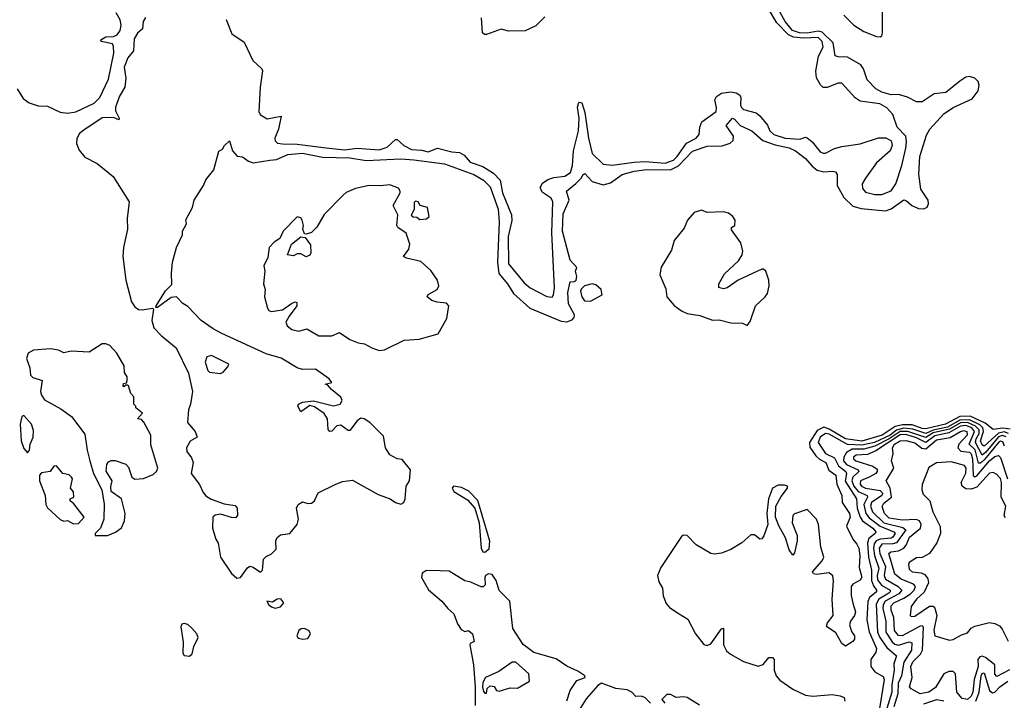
# Model space of a CAD drawing. Extents: x 2472589 to 2662339, y 701009 to 849030.
# Tile 128 of 256: x 2553043 to 2558446, y 781850 to 785585. Entities that reach past the tile are written whole.
import ezdxf

# ---------------------------------------------------------------- set-up
doc = ezdxf.new("R2010")
doc.units = 0

msp = doc.modelspace()

# ---------------------------------------------------------------- linework, layer by layer
at = {"layer": '0CON05XD'}
for points in [[(2554152.9, 783862.9), (2554105, 783888.2), (2554038.6, 783935), (2553965, 784012), (2553938.3, 784028.3), (2553904, 784064), (2553875, 784060), (2553800, 784005), (2553790, 784005), (2553792.5, 784015), (2553842.9, 784097.1), (2553877.3, 784132.7), (2553875.6, 784195), (2553882, 784255), (2553904.2, 784335.8), (2553936, 784405), (2553936.7, 784425), (2553957.5, 784465), (2553955, 784486.7), (2553992, 784555), (2554001.2, 784595), (2554052, 784675), (2554064.3, 784705.7), (2554109.1, 784760.9), (2554135, 784863.3), (2554155.8, 784874.2), (2554166.7, 784895), (2554195, 784920), (2554210, 784865), (2554236.7, 784836.7), (2554265, 784832), (2554298.5, 784808.5), (2554325, 784799.6), (2554415, 784813.3), (2554452.4, 784817.6), (2554515, 784845.2), (2554595, 784853), (2554705, 784830.8), (2554855, 784826.2), (2554945, 784812.2), (2555135, 784820.6), (2555205, 784816.6), (2555373.4, 784793.4), (2555535.2, 784735.2), (2555588.9, 784705), (2555625, 784668.6), (2555668.1, 784545), (2555674.1, 784475), (2555664.7, 784255), (2555673.2, 784193.2), (2555720, 784135), (2555752.5, 784082.5), (2555842.7, 784002.7), (2556015, 783931.2), (2556045, 783926.2), (2556075, 783937.5), (2556085, 783950), (2556086.7, 783965), (2556055.5, 784025.5), (2556051.3, 784088.7), (2556063.9, 784146.1), (2556085, 784147.5), (2556096.7, 784155), (2556100, 784175), (2556092.5, 784205), (2556100, 784225), (2556063.8, 784265), (2556021.5, 784425), (2556025, 784520), (2556057.5, 784595), (2556044.3, 784645), (2556094.7, 784685.3), (2556123.3, 784715), (2556135, 784736.2), (2556145, 784740.8), (2556185, 784696.5), (2556245, 784678.6), (2556285, 784690), (2556350, 784735), (2556415, 784754.7), (2556485, 784762.3), (2556615, 784761.2), (2556657.5, 784782.5), (2556735, 784863.5), (2556815, 784890.6), (2556897.9, 784892.1), (2556942.7, 784907.3), (2556958, 784922), (2556959.7, 784945), (2556920, 785005), (2556955, 785043.8), (2556965, 785040), (2556997.1, 785005), (2557061.1, 784975), (2557121.7, 784921.7), (2557188.9, 784898.9), (2557265, 784882.5), (2557301.1, 784865), (2557355, 784823.2), (2557391, 784781), (2557419.7, 784759.7), (2557455, 784749.5), (2557504.5, 784754.5), (2557520.4, 784750.4), (2557528.8, 784735), (2557528.9, 784675), (2557565, 784609.1), (2557615, 784561.8), (2557660.7, 784549.3), (2557795, 784535.6), (2557825, 784547.8), (2557895, 784595.7), (2557910.3, 784590.3), (2557938, 784565), (2557975, 784549.5), (2558005, 784547.8), (2558023.6, 784556.4), (2558030, 784575), (2558027.8, 784595), (2557988.5, 784655), (2557977.1, 784737.1), (2557982.5, 784835), (2558018.5, 784951.5), (2558038.2, 784985), (2558115, 785069.2), (2558165, 785103.5), (2558269.5, 785150.5), (2558302.5, 785195), (2558309, 785225), (2558302.5, 785245), (2558285, 785264.7), (2558255, 785273.5), (2558235, 785269.2), (2558202, 785248), (2558125.4, 785185), (2558061.9, 785178.1), (2557995, 785134.2), (2557965, 785134.2), (2557915, 785160.2), (2557865, 785173.8), (2557825, 785172.3), (2557775, 785187.2), (2557740.8, 785205), (2557694.4, 785254.4), (2557673.7, 785315), (2557658, 785338), (2557585, 785380), (2557535, 785380.8), (2557517.6, 785387.6), (2557507.2, 785457.2), (2557447, 785517), (2557425, 785521.3), (2557365, 785511.6), (2557322.3, 785512.3), (2557283.2, 785525), (2557244.3, 785575), (2557190.2, 785670.2)], [(2554175.4, 785585.4), (2554206.7, 785506.7), (2554275, 785460.8), (2554321.6, 785361.6), (2554372, 785315), (2554375.8, 785305), (2554361.8, 785215), (2554355, 785080), (2554365, 785062.5), (2554400.7, 785040.7), (2554477.5, 785055), (2554463.3, 784985), (2554442.5, 784935), (2554445, 784920), (2554458.3, 784908.3), (2554484.3, 784904.3), (2554565, 784902.9), (2554725, 784881.3), (2554825, 784871.6), (2554895, 784879.6), (2555015, 784870.3), (2555059.2, 784885), (2555105, 784928.1), (2555115, 784928.5), (2555151.1, 784895), (2555193, 784873), (2555249.4, 784869.4), (2555285, 784860), (2555335, 784879.3), (2555415, 784859.1), (2555455.8, 784855.8), (2555481.3, 784841.3), (2555515, 784803.8), (2555585, 784779.2), (2555643, 784743), (2555680, 784705), (2555692.9, 784635), (2555742.2, 784515), (2555743.1, 784483.1), (2555722.9, 784395), (2555724.5, 784245), (2555811, 784141), (2555845, 784112.9), (2555935, 784065.4), (2555965, 784063.1), (2555973.1, 784075), (2555977, 784113), (2555962.3, 784415), (2555968.2, 784585), (2555959.2, 784605), (2555909.4, 784639.4), (2555900, 784665), (2555911.5, 784688.5), (2555941.2, 784708.8), (2555975, 784718.9), (2556035, 784725.6), (2556065, 784746.2), (2556076.9, 784785), (2556082, 784865), (2556108.8, 784975), (2556114, 785045), (2556104.6, 785105), (2556109.4, 785125), (2556115, 785132.5), (2556127.9, 785127.9), (2556144.5, 785075), (2556164.6, 784935), (2556185, 784850), (2556245, 784792.5), (2556293.6, 784786.4), (2556415, 784804.1), (2556475, 784806.6), (2556585, 784798.1), (2556630.9, 784815), (2556651.3, 784835), (2556702.2, 784907.8), (2556755, 784934.2), (2556772.5, 784955), (2556776, 784995), (2556786.2, 785025), (2556865, 785082), (2556867.4, 785102.6), (2556857.5, 785145), (2556865.9, 785164.1), (2556895, 785181.2), (2556945, 785189.4), (2556974.3, 785184.3), (2556992.7, 785172.7), (2557000, 785160), (2556999.2, 785115), (2557005, 785101.2), (2557015, 785092), (2557083.6, 785073.6), (2557105, 785057.5), (2557146.1, 785006.1), (2557158.8, 784975), (2557181.2, 784955), (2557244.3, 784935.7), (2557325, 784930), (2557355, 784940), (2557365, 784937.5), (2557392.5, 784915), (2557435, 784860), (2557452.3, 784852.3), (2557465, 784852), (2557515, 784878), (2557555, 784890), (2557655, 784903.8), (2557756.4, 784936.4), (2557796.4, 784936.4), (2557823, 784923), (2557827.5, 784915), (2557830, 784895), (2557820, 784865), (2557745, 784798.8), (2557683.7, 784716.3), (2557667.1, 784685), (2557667.9, 784657.9), (2557685, 784639.4), (2557735, 784625.5), (2557775, 784626.7), (2557825, 784645.6), (2557850.9, 784685), (2557884, 784785), (2557905, 784880), (2557910, 784915), (2557905.9, 784945.9), (2557857.5, 784995), (2557833.8, 785065), (2557802.1, 785102.1), (2557762.9, 785122.9), (2557655, 785138), (2557627.1, 785157.1), (2557555, 785237.5), (2557535, 785237.5), (2557475, 785212.5), (2557453, 785213), (2557437, 785227), (2557416.1, 785266.1), (2557412.3, 785302.3), (2557425.9, 785384.1), (2557452, 785435), (2557447.3, 785465), (2557425, 785486.7), (2557345, 785484), (2557288.5, 785488.5), (2557261.6, 785501.6), (2557198.2, 785568.2), (2557152.5, 785645)], [(2557565, 785609.6), (2557620.9, 785555), (2557675, 785519.8), (2557745, 785492.1), (2557765, 785490.4), (2557773.6, 785496.4), (2557778.3, 785511.7), (2557777.1, 785645)], [(2553029.4, 785205), (2553062.8, 785152.7), (2553095, 785128.2), (2553145, 785112.9), (2553195, 785110.6), (2553265, 785077.2), (2553305, 785071.8), (2553350.6, 785079.4), (2553452.2, 785127.8), (2553481.9, 785158.1), (2553530.8, 785259.2), (2553559.3, 785400.7), (2553558.5, 785438.5), (2553552.2, 785452.2), (2553490, 785465), (2553487.5, 785475), (2553515, 785491.5), (2553557.2, 785492.8), (2553578.4, 785501.6), (2553594.7, 785525), (2553599.1, 785555), (2553594.7, 785584.7), (2553571.9, 785621.9)], [(2553732.7, 785597.3), (2553719.7, 785575), (2553717.3, 785535), (2553689.7, 785510.3), (2553670.7, 785479.3), (2553667.5, 785415), (2553636.7, 785375), (2553616.8, 785325), (2553625.8, 785265), (2553620, 785215), (2553590, 785165), (2553568.9, 785105), (2553568.8, 785085), (2553588.6, 785045), (2553587.5, 785035), (2553557.7, 785047.7), (2553495, 785047.3), (2553395, 784977.9), (2553370.3, 784959.8), (2553357.1, 784932.9), (2553354.6, 784905), (2553368.5, 784868.5), (2553399.9, 784829.9), (2553468.2, 784795), (2553556, 784725), (2553643.2, 784585), (2553632.7, 784495), (2553635.3, 784435), (2553612.3, 784335), (2553608.4, 784285), (2553625.3, 784155), (2553657.1, 784037.1), (2553675, 784010), (2553695, 783995.5), (2553715, 783992.5), (2553772.5, 784002.5), (2553777.5, 783997.5), (2553768, 783935), (2553778.9, 783895), (2553820.4, 783850.4), (2553901.9, 783785), (2553968.9, 783645), (2553990.8, 783545), (2553981.1, 783475), (2553968.5, 783445), (2553964.3, 783375), (2554005, 783325.8), (2554017.5, 783295), (2553977.8, 783272.2), (2553958.6, 783235), (2553960, 783215), (2553985, 783180.8), (2553995.3, 783155), (2553983.6, 783095), (2554029.1, 783035), (2554049.9, 782989.9), (2554065, 782971.8), (2554094.2, 782954.2), (2554165, 782928.5), (2554225, 782919.4), (2554235.6, 782905), (2554237.5, 782865), (2554227.5, 782852.5), (2554205, 782852.9), (2554145, 782872.5), (2554115, 782866.7), (2554103.1, 782855), (2554101.5, 782795), (2554118.9, 782735), (2554132.3, 782712.3), (2554145, 782636), (2554205, 782546.9), (2554235, 782520.6), (2554255, 782523.8), (2554292.5, 782577.5), (2554305, 782585.7), (2554325, 782581.4), (2554365, 782553.8), (2554376, 782564), (2554380, 782625), (2554395, 782640), (2554425, 782654), (2554449.6, 782680.4), (2554449.2, 782725), (2554455.9, 782744.1), (2554475, 782757.9), (2554525, 782766.4), (2554566, 782815), (2554572.7, 782845), (2554562.3, 782905), (2554571.1, 782925), (2554595, 782939.5), (2554625, 782930), (2554645, 782931.2), (2554660, 782945), (2554681.2, 782988.8), (2554774.8, 783035.2), (2554815, 783051.8), (2554869.2, 783059.2), (2555009.7, 782979.7), (2555075.2, 782955.2), (2555105, 782935.4), (2555135, 782926.2), (2555150.4, 782935), (2555157.6, 782955), (2555164.3, 783025), (2555181.4, 783055), (2555187.5, 783115), (2555142.5, 783172.5), (2555115, 783176), (2555075, 783196.9), (2555051.2, 783235), (2555040, 783300), (2554965, 783374.3), (2554933.3, 783395), (2554915, 783399.2), (2554895, 783384), (2554855, 783330), (2554845, 783331.2), (2554805, 783360.8), (2554783.8, 783356.2), (2554755, 783328), (2554745, 783326), (2554735.8, 783335.8), (2554731.9, 783395), (2554714.2, 783425), (2554660.5, 783460.5), (2554635, 783468.8), (2554585, 783434), (2554568.8, 783465), (2554573.8, 783475), (2554595, 783485.7), (2554655, 783494.2), (2554765, 783465.7), (2554802, 783475), (2554812.9, 783495), (2554805, 783514), (2554754.3, 783555), (2554731.7, 783581.7), (2554720, 783585), (2554756.4, 783593.6), (2554742, 783615), (2554666.9, 783666.9), (2554595, 783666.1), (2554565, 783674.6), (2554477.4, 783727.4), (2554395, 783752.2), (2554152.9, 783862.9)], [(2555925, 785600.8), (2555875, 785552.1), (2555816.4, 785523.6), (2555725, 785522.5), (2555685, 785532.5), (2555605, 785503.1), (2555593.5, 785503.5), (2555583.4, 785513.4), (2555577.5, 785595)], [(2555015, 783768.9), (2555045, 783772.7), (2555152.9, 783827.1), (2555235, 783831.1), (2555339.2, 783860.8), (2555387.3, 783945), (2555398.5, 784015), (2555385, 784030.4), (2555334.7, 784034.7), (2555304.2, 784044.2), (2555278.6, 784065), (2555283.7, 784076.3), (2555334.4, 784105), (2555342.9, 784125), (2555335.8, 784155.8), (2555299.2, 784209.1), (2555245, 784258.8), (2555165.9, 784275.9), (2555150, 784285), (2555179.2, 784325), (2555184.1, 784354.1), (2555164.1, 784414.1), (2555117.5, 784445), (2555112.5, 784455), (2555117.5, 784515), (2555093.3, 784565), (2555130, 784635), (2555131.2, 784645), (2555121.2, 784661.2), (2555075, 784678.6), (2555022.7, 784672.7), (2554960, 784675), (2554885, 784658.6), (2554835, 784636), (2554818.3, 784621.7), (2554714.2, 784515.8), (2554673.6, 784446.4), (2554643.6, 784416.4), (2554615, 784407.5), (2554605, 784410), (2554596.7, 784435), (2554600, 784455), (2554593.3, 784485), (2554585, 784497.5), (2554565, 784503.3), (2554488.8, 784425), (2554470, 784385), (2554440, 784365), (2554412.5, 784335), (2554405, 784280), (2554383.3, 784235), (2554388, 784205), (2554381.2, 784135), (2554390, 784105), (2554386.7, 784065), (2554403, 784003), (2554410, 783990), (2554423.8, 783983.8), (2554485, 783992.9), (2554535, 784027.5), (2554555, 784037.5), (2554563, 784033), (2554563.3, 784015), (2554521.3, 783958.7), (2554504.2, 783925), (2554510, 783905), (2554536.2, 783885), (2554575, 783875.6), (2554619.1, 783889.1), (2554685, 783850), (2554755, 783850.4), (2554797.9, 783867.9), (2554855, 783830.8), (2554901.1, 783811.1), (2554935, 783806.4), (2554974.7, 783784.7), (2555015, 783768.9)], [(2555238.3, 784488.3), (2555275, 784492.5), (2555290, 784505), (2555280, 784555), (2555240, 784565), (2555230, 784585), (2555215, 784590), (2555208.3, 784581.7), (2555207, 784543), (2555191.7, 784511.7), (2555203, 784503), (2555221.7, 784501.7), (2555238.3, 784488.3)], [(2557035, 783907.5), (2557051.7, 783928.3), (2557080, 784015), (2557134.5, 784065), (2557146.7, 784083.3), (2557155.9, 784124.1), (2557154.6, 784155), (2557137.3, 784205), (2557125, 784216.4), (2557115, 784216.2), (2556985, 784155.5), (2556925, 784114.5), (2556905, 784108.9), (2556880, 784115), (2556880, 784135), (2556909.8, 784190.2), (2556988.3, 784261.7), (2557008, 784295), (2557011.3, 784315), (2557000.8, 784360.8), (2556948.3, 784431.7), (2556950, 784445), (2556966.7, 784455), (2556968.8, 784485), (2556956.2, 784505), (2556932.7, 784522.7), (2556905, 784530), (2556815, 784527.5), (2556785, 784540), (2556745, 784526.7), (2556708, 784485), (2556688.9, 784441.1), (2556635, 784374.2), (2556619.3, 784320.7), (2556563.7, 784226.3), (2556555.5, 784184.5), (2556588, 784108), (2556595, 784064.4), (2556635, 784017.1), (2556675, 783987.5), (2556705, 783972), (2556775, 783962.7), (2556845, 783936.2), (2556882.2, 783937.8), (2556945, 783920.9), (2557009.5, 783919.5), (2557035, 783907.5)], [(2554615, 784283.3), (2554585, 784300), (2554565, 784300), (2554545, 784290), (2554512.5, 784295), (2554535, 784352.5), (2554585, 784393.3), (2554609.3, 784389.3), (2554639.3, 784349.3), (2554641.2, 784305), (2554635, 784293.8), (2554615, 784283.3)], [(2556175, 784041.4), (2556240, 784075), (2556234, 784105), (2556205, 784130.8), (2556185, 784135.8), (2556142.5, 784125), (2556123.8, 784106.2), (2556121.2, 784095), (2556128, 784065), (2556143.1, 784043.1), (2556175, 784041.4)], [(2553525, 782754.5), (2553567.9, 782772.1), (2553602.5, 782797.5), (2553618.9, 782835), (2553622.5, 782875), (2553601.1, 782955), (2553545.8, 782995.8), (2553543.6, 783023.6), (2553550, 783055), (2553517.7, 783107.7), (2553521.2, 783145), (2553530.5, 783159.5), (2553545, 783166.2), (2553566.1, 783166.1), (2553625, 783146.2), (2553640.3, 783130.3), (2553658.8, 783075), (2553675, 783064.2), (2553722.7, 783067.3), (2553775, 783088.6), (2553794, 783105), (2553800.8, 783125), (2553762.1, 783252.1), (2553761.9, 783305), (2553725, 783376.7), (2553710.7, 783390.7), (2553690, 783395), (2553716.4, 783426.4), (2553680, 783455), (2553680, 783465), (2553670, 783475), (2553670, 783515), (2553653, 783533), (2553640, 783575), (2553635, 783580), (2553625, 783580), (2553615, 783570), (2553610, 783575), (2553611.7, 783588.3), (2553628.3, 783591.7), (2553632.5, 783605), (2553632.5, 783625), (2553618.3, 783648.3), (2553616.7, 783685), (2553576.2, 783755), (2553536.8, 783796.8), (2553515, 783806.2), (2553495, 783806), (2553425, 783760), (2553325, 783766.7), (2553285, 783757.1), (2553255, 783771.4), (2553211.5, 783778.5), (2553118.5, 783771.5), (2553090, 783755), (2553080, 783725), (2553098.9, 783675), (2553101.9, 783635), (2553115, 783621.4), (2553166.7, 783605), (2553157.5, 783545), (2553162.5, 783525), (2553179.3, 783499.3), (2553268.8, 783448.8), (2553326.8, 783406.8), (2553401.2, 783311.2), (2553412.6, 783222.6), (2553427.1, 783165), (2553448.6, 783095), (2553494, 783005), (2553506.7, 782926.7), (2553504.3, 782845), (2553485.5, 782794.5), (2553457.5, 782765), (2553457.5, 782755), (2553525, 782754.5)], [(2554145, 783643.3), (2554159.3, 783650.7), (2554185, 783680), (2554190, 783695), (2554095, 783742.5), (2554070, 783735), (2554060, 783705), (2554075, 783660), (2554085, 783650), (2554145, 783643.3)], [(2553085, 783207.5), (2553096.4, 783223.6), (2553100, 783255), (2553116.7, 783295), (2553118.3, 783331.7), (2553108, 783365), (2553065, 783412.5), (2553055, 783407.5), (2553045.8, 783365), (2553051.9, 783275), (2553065, 783232.5), (2553085, 783207.5)], [(2558477.5, 783337.5), (2558436.3, 783343.7), (2558385, 783335.6), (2558341.7, 783371.7), (2558258.7, 783408.7), (2558201.9, 783408.1), (2558123.8, 783365), (2558015, 783340.8), (2557995, 783341.6), (2557941.2, 783361.2), (2557888.4, 783361.6), (2557847.3, 783352.7), (2557776.1, 783305), (2557665, 783272), (2557575, 783285.2), (2557485, 783338.9), (2557455, 783348.2), (2557418.6, 783331.4), (2557377.8, 783265), (2557379, 783239), (2557412.5, 783192.5), (2557432.7, 783172.7), (2557467.1, 783155), (2557482.8, 783112.8), (2557521.2, 783085), (2557527.2, 783037.2), (2557554, 782975), (2557557.1, 782935), (2557597.1, 782875), (2557599.7, 782855), (2557580.6, 782805), (2557614.5, 782734.5), (2557637.8, 782707.8), (2557648, 782685), (2557653.1, 782643.1), (2557649.2, 782579.2), (2557664.3, 782525.7), (2557655, 782509.2), (2557615, 782486.9), (2557606.7, 782475), (2557605.4, 782425.4), (2557615, 782384), (2557630.4, 782335), (2557624.7, 782315.3), (2557601.9, 782285), (2557596.9, 782265), (2557608.1, 782228.1), (2557624, 782205), (2557623.8, 782185), (2557615, 782172.5), (2557575, 782147.5), (2557555, 782161.2), (2557521.1, 782221.1), (2557470.6, 782255), (2557476.7, 782275), (2557507.5, 782315), (2557501.5, 782405), (2557508.5, 782505), (2557505, 782533.3), (2557485, 782550), (2557415, 782540), (2557398.8, 782545), (2557394.3, 782555), (2557447.5, 782615), (2557456.4, 782635), (2557440.2, 782690.2), (2557427.1, 782815), (2557415.5, 782845), (2557365, 782897.5), (2557295, 782874.2), (2557285.8, 782865), (2557281.8, 782825), (2557308.9, 782755), (2557310, 782725), (2557295, 782660), (2557285, 782647.5), (2557265, 782676.2), (2557245, 782742), (2557208.1, 782808.1), (2557190, 782855), (2557191.5, 782915), (2557221.1, 782968.9), (2557256, 783015), (2557256.7, 783025), (2557240.7, 783030.7), (2557205, 783030), (2557174.5, 783015), (2557152.3, 782955), (2557143.4, 782875), (2557148.9, 782815), (2557127.1, 782752.9), (2557115, 782736.9), (2557105, 782734.3), (2557075, 782759.1), (2557055, 782758), (2557005.8, 782714.2), (2556945, 782678.6), (2556895, 782657.2), (2556855, 782652), (2556835, 782656), (2556755, 782704), (2556705, 782753.9), (2556685, 782756.2), (2556675, 782749.2), (2556561.1, 782578.9), (2556543.5, 782535), (2556550.7, 782500.7), (2556570, 782465), (2556574.3, 782424.3), (2556590.9, 782380.9), (2556609.6, 782359.6), (2556661.8, 782325), (2556710, 782295), (2556750.7, 782215), (2556797, 782157), (2556815, 782151.5), (2556835, 782161.1), (2556895, 782243.3), (2556905, 782246.7), (2556906.1, 782155), (2556922, 782122), (2556943.7, 782103.7), (2557015, 782063.8), (2557095, 782037.5), (2557123.1, 782046.9), (2557154.7, 782085.3), (2557175, 782085.5), (2557183.7, 782073.7), (2557183.5, 782015), (2557194.3, 781984.3), (2557215, 781961.5), (2557285, 781912.3), (2557355, 781877.9), (2557395, 781873.6), (2557501.7, 781881.7), (2557545.7, 781875.7), (2557566.7, 781865), (2557570.8, 781845)], [(2558455.7, 783295.7), (2558435, 783303.3), (2558414.8, 783295.2), (2558345, 783211.7), (2558325, 783195.9), (2558288.9, 783265), (2558292, 783285), (2558307.6, 783315), (2558308.2, 783335), (2558287.6, 783355), (2558245, 783374.6), (2558205, 783372.7), (2558145, 783337.6), (2558055, 783317.4), (2558015, 783291.9), (2557915.9, 783325.9), (2557875, 783325.1), (2557815, 783284.4), (2557735, 783245.7), (2557675, 783228.5), (2557611.4, 783228.6), (2557579.4, 783210.6), (2557565.2, 783185), (2557564.4, 783165), (2557580.3, 783145), (2557644.7, 783114.7), (2557648.2, 783105), (2557615.2, 783075), (2557609.7, 783055), (2557621.2, 783025), (2557645, 782996.4), (2557693.6, 782975), (2557694.7, 782965), (2557674.5, 782925), (2557686, 782875), (2557705, 782850.9), (2557765, 782806.7), (2557840.6, 782775), (2557847.1, 782765), (2557835.3, 782745), (2557825, 782739.8), (2557765, 782734.6), (2557743.7, 782726.3), (2557731.7, 782708.3), (2557728.6, 782685), (2557733.9, 782645), (2557758.1, 782575), (2557748.5, 782535), (2557751.2, 782511.2), (2557772.6, 782482.6), (2557820, 782455), (2557820.3, 782445), (2557812.2, 782437.8), (2557757.8, 782405), (2557742.7, 782377.3), (2557749.8, 782225), (2557763, 782195), (2557801, 782141), (2557854.4, 782095), (2557840, 782050), (2557841, 782015), (2557828.3, 781935), (2557829.1, 781895), (2557801, 781805)], [(2558468.4, 783315), (2558445, 783323.2), (2558413.9, 783316.1), (2558335, 783244.3), (2558325, 783252.3), (2558315.5, 783275), (2558332.2, 783325), (2558328.7, 783345), (2558312, 783362), (2558255, 783388.7), (2558202.1, 783387.9), (2558135, 783349.8), (2558055, 783333.1), (2558015, 783315.1), (2557945, 783338.2), (2557895, 783343.1), (2557855, 783333.4), (2557819.5, 783305)], [(2558447.5, 783245), (2558437.8, 783267.8), (2558425, 783271.7), (2558415, 783265.2), (2558338.2, 783171.8), (2558315, 783151), (2558305, 783150.8), (2558285.9, 783225), (2558253.2, 783255), (2558282.3, 783325), (2558267.4, 783345), (2558235, 783358.4), (2558205, 783354.9), (2558141.6, 783318.4), (2558065, 783302.4), (2558015, 783265.1), (2557965, 783289.8), (2557905, 783308.8), (2557875, 783307.2), (2557741.6, 783218.4), (2557695, 783198.8), (2557634, 783195), (2557619.4, 783185), (2557618.6, 783175), (2557630.8, 783165), (2557724.7, 783134.8), (2557748.8, 783118.8), (2557749.2, 783105), (2557742.1, 783095), (2557704, 783075), (2557656.2, 783055), (2557655, 783036.2), (2557663.3, 783025), (2557685, 783015.3), (2557765, 783002.4), (2557779, 782985), (2557774.7, 782975), (2557717.2, 782935), (2557711.7, 782915), (2557723.7, 782885), (2557785, 782824.8), (2557889, 782799), (2557906.2, 782785), (2557855.4, 782715), (2557835, 782708.8), (2557775, 782708), (2557759.4, 782685), (2557763.1, 782655), (2557794.8, 782585), (2557787.8, 782535), (2557794.1, 782515), (2557863.1, 782475), (2557884.6, 782455), (2557867.2, 782435), (2557792.9, 782395), (2557780.9, 782375), (2557779.6, 782355), (2557796.1, 782285), (2557795.3, 782225), (2557830.6, 782170.6), (2557845, 782158.4), (2557865, 782153.5), (2557925, 782170.4), (2557938.2, 782165), (2557936.4, 782125), (2557895, 782060), (2557881.6, 781985), (2557864.4, 781945), (2557861.9, 781885), (2557839.2, 781815)], [(2558475, 782017.7), (2558405, 781980.8), (2558394.6, 781994.6), (2558394.5, 782045), (2558343.9, 782085), (2558325, 782093.1), (2558311.1, 782088.9), (2558300.2, 782075), (2558303.5, 782035), (2558280.2, 781965), (2558272.9, 781895), (2558265, 781872.5), (2558245, 781854.7), (2558215, 781860), (2558185, 781894.2), (2558178.6, 781995), (2558165, 782008.1), (2558141.3, 782008.7), (2558115, 781996), (2558069.3, 781920.7), (2558032.5, 781895), (2557985, 781885.7), (2557934.2, 781914.2), (2557926.7, 781925), (2557940, 781975), (2557932.6, 782035), (2557945, 782061.5), (2557986.5, 782103.5), (2557997.3, 782125), (2558002.1, 782252.1), (2557995, 782259.4), (2557985, 782257.9), (2557885, 782203.3), (2557865, 782206), (2557843.2, 782233.2), (2557839.2, 782305), (2557825.3, 782345), (2557825, 782369.4), (2557839.6, 782385), (2557895, 782410.2), (2557931.9, 782435), (2557952.4, 782455), (2557959.6, 782475), (2557948.3, 782488.3), (2557879.5, 782515), (2557845, 782542.7), (2557812.9, 782655), (2557823.8, 782665), (2557865, 782670), (2557895, 782685.4), (2557908.3, 782701.7), (2557925.3, 782745), (2557985.7, 782795), (2557990.6, 782815), (2557980.8, 782835), (2557962.9, 782842.9), (2557885, 782838.3), (2557815, 782849.2), (2557788, 782875), (2557775.5, 782914.5), (2557785, 782931.5), (2557827.5, 782965), (2557819.7, 783015), (2557797.5, 783055), (2557840.8, 783125), (2557826.9, 783165), (2557835.6, 783205), (2557832.5, 783235), (2557843.8, 783255), (2557875, 783274.6), (2557905, 783276.3), (2557955, 783263.2), (2557993.9, 783233.9), (2558015, 783231), (2558075, 783279.1), (2558148.2, 783291.8), (2558205, 783325.6), (2558225, 783331.4), (2558240.4, 783325), (2558242.2, 783305), (2558197.5, 783255), (2558190.8, 783235), (2558207.4, 783217.4), (2558255, 783211.1), (2558265, 783203.1), (2558272, 783175), (2558275, 783084.2), (2558285, 783077.1), (2558295, 783081.7), (2558365, 783164.8), (2558395, 783188.2), (2558415, 783193.5), (2558425, 783181.9), (2558463.8, 783065)], [(2557819.5, 783305), (2557734.7, 783265), (2557665, 783250.2), (2557584.9, 783254.9), (2557485, 783310.4), (2557465, 783315.1), (2557436.2, 783295), (2557424.8, 783265), (2557465.5, 783205.5), (2557515, 783181.6), (2557536.3, 783136.3), (2557576.7, 783105), (2557580.3, 783095), (2557573.5, 783053.5), (2557634.7, 782955), (2557638.3, 782905), (2557654.4, 782854.4), (2557668.2, 782835), (2557724.6, 782795), (2557741.1, 782775), (2557737.1, 782765), (2557702.5, 782737.5), (2557694.8, 782715), (2557700.2, 782635), (2557717.6, 782565), (2557717.7, 782507.7), (2557728.2, 782478.2), (2557744.5, 782455), (2557744.4, 782445), (2557706.4, 782415), (2557696.6, 782393.4), (2557691.4, 782291.4), (2557703.8, 782226.2), (2557744.6, 782135), (2557741.5, 782115), (2557714.4, 782075), (2557713.3, 782035), (2557735, 782005.7), (2557780.6, 781980.6), (2557786.8, 781965), (2557762.1, 781805)], [(2558452.2, 782852.3), (2558444.6, 782865), (2558453.9, 782915), (2558429.3, 782965), (2558431.6, 783045), (2558425, 783066.9), (2558405, 783090), (2558385, 783100), (2558365, 783096.5), (2558295, 783020.4), (2558265, 783009.4), (2558235, 783010), (2558214.6, 783024.6), (2558209.5, 783045), (2558235, 783096.7), (2558236.2, 783125), (2558228.6, 783138.6), (2558155, 783158.9), (2558075, 783153.3), (2558032.3, 783127.7), (2557996.2, 783035), (2557993.8, 783005), (2558001.7, 782981.7), (2558036.7, 782945), (2558053.3, 782885), (2558093.9, 782803.9), (2558096.2, 782765), (2558076, 782715), (2558035, 782656.7), (2557995.8, 782634.2), (2557965, 782632.5)], [(2553338.3, 782818.3), (2553365, 782820), (2553397.5, 782855), (2553339.3, 782929.3), (2553320, 782945), (2553320, 782955), (2553340, 782965), (2553337.5, 782995), (2553322.5, 783015), (2553332.5, 783065), (2553327.5, 783075), (2553315, 783086.7), (2553280, 783095), (2553245, 783137.5), (2553230, 783135), (2553210, 783105), (2553161.7, 783098.3), (2553152.5, 783085), (2553152, 783055), (2553183.3, 782975), (2553187.1, 782925), (2553195, 782906.7), (2553265, 782842.5), (2553285, 782833.3), (2553305, 782837.5), (2553338.3, 782818.3)], [(2555595, 782662.5), (2555618.4, 782681.6), (2555623, 782723), (2555556.2, 782946.2), (2555507.6, 782997.6), (2555467.4, 783017.4), (2555423.8, 783025), (2555416, 783015), (2555425, 782996.7), (2555501.1, 782951.1), (2555541.5, 782905), (2555564.6, 782825), (2555574.7, 782684.7), (2555584.6, 782664.6), (2555595, 782662.5)], [(2557965, 782632.5), (2557925, 782606.7), (2557920.8, 782595), (2557925, 782570), (2557940, 782555), (2557989.2, 782549.2), (2558009.8, 782539.8), (2558026.9, 782516.9), (2558031.1, 782495), (2558006.4, 782443.6), (2557964.4, 782405), (2557935.7, 782365), (2557930, 782315), (2557935, 782310), (2557955, 782311.9), (2558035, 782367.1), (2558056.4, 782366.4), (2558065.5, 782355.5), (2558076.2, 782315), (2558058.9, 782235), (2558065, 782203.8), (2558145, 782180), (2558165, 782183.8), (2558210.5, 782209.5), (2558245, 782220), (2558263.6, 782246.4), (2558285, 782257.5), (2558365, 782276.7), (2558395, 782272.5), (2558419.3, 782259.3), (2558435, 782240), (2558467.5, 782175)], [(2556045, 781848), (2556063.1, 781905), (2556100.9, 781959.1), (2556146.7, 781975), (2556143.8, 781985), (2556105, 782010.6), (2556045, 782038.5), (2555987.3, 782077.3), (2555865, 782112.3), (2555805, 782157.1), (2555749.1, 782245), (2555733.1, 782395), (2555675, 782452.9), (2555657.1, 782507.1), (2555635, 782540), (2555615, 782543.9), (2555599.7, 782535), (2555594.7, 782525), (2555596.5, 782483.5), (2555586.2, 782473.8), (2555575, 782473.6), (2555519, 782499), (2555485, 782505.2), (2555399.6, 782559.6), (2555351.1, 782561.1), (2555275, 782562.5), (2555251.5, 782548.5), (2555248.1, 782525), (2555286.9, 782456.9), (2555360.3, 782395), (2555393.2, 782353.2), (2555425.3, 782325.3), (2555445, 782270), (2555465, 782238.8), (2555485, 782227.5), (2555505, 782232.5), (2555527.5, 782215), (2555537, 782173), (2555515, 782162.5), (2555512.5, 782155), (2555532.5, 782045), (2555542.2, 781925), (2555541.9, 781821.9)], [(2554445, 782356.7), (2554475, 782362.5), (2554492.5, 782385), (2554476.7, 782406.7), (2554455, 782406.2), (2554430.7, 782389.3), (2554400, 782395), (2554410, 782375), (2554425, 782364), (2554445, 782356.7)], [(2553975, 782091.9), (2553989.4, 782105), (2553998.5, 782145), (2554023.1, 782195), (2554015.4, 782215.4), (2553987, 782247), (2553965, 782265.6), (2553945, 782272.5), (2553932.4, 782267.6), (2553926.8, 782253.2), (2553939.4, 782169.4), (2553938.7, 782108.7), (2553945.5, 782095.5), (2553975, 782091.9)], [(2554595.9, 782185.9), (2554625, 782190), (2554638.8, 782215), (2554631.2, 782231.2), (2554605, 782244), (2554587.7, 782242.3), (2554575, 782233.3), (2554564, 782205), (2554570.8, 782190.8), (2554595.9, 782185.9)], [(2555605, 781890), (2555609.2, 781915), (2555625, 781930.4), (2555646.9, 781926.9), (2555660, 781905), (2555675, 781900), (2555735, 781918.8), (2555775, 781917.5), (2555840, 781955), (2555836.7, 781995), (2555765, 782058.8), (2555745, 782058.8), (2555672.1, 782007.9), (2555600, 781975), (2555585, 781947.5), (2555581.9, 781921.9), (2555588.3, 781898.3), (2555595, 781890), (2555605, 781890)], [(2558290.6, 781845), (2558308, 781895), (2558318.4, 781985), (2558325, 781997.2), (2558335, 782001.2), (2558364.8, 781904.8), (2558380.8, 781890.8), (2558395, 781894.7), (2558421.9, 781925), (2558465, 781956)], [(2556504.3, 781834.3), (2556474.6, 781864.6), (2556455, 781872.2), (2556425, 781871.4), (2556402.9, 781895), (2556377.3, 781907.3), (2556314.5, 781914.5), (2556235, 781944.2), (2556215, 781932.2), (2556151.5, 781858.5), (2556115, 781799.6)], [(2556773.8, 781823.8), (2556706.2, 781865), (2556685, 781870), (2556646, 781866), (2556615, 781882.5), (2556595, 781882.5), (2556567.5, 781855), (2556582.5, 781835)], [(2558005, 781831.7), (2558075.4, 781854.6), (2558115, 781847.1)]]:
    msp.add_lwpolyline(points, dxfattribs=at)

doc.saveas('drawing.dxf')
